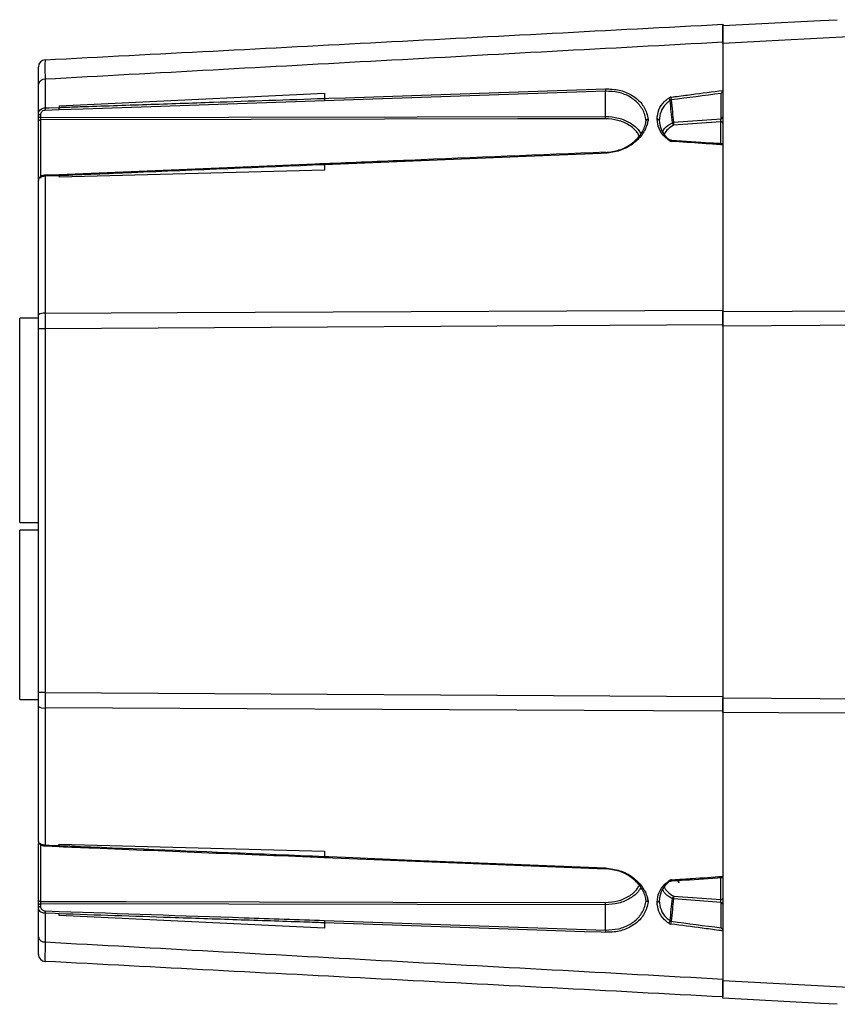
# Model space of a CAD drawing. Header units: millimetres. Extents: x 26 to 182, y 63 to 258.
# Tile 27 of 33: x 77 to 89, y 236 to 250. Entities that reach past the tile are written whole.
import ezdxf

# ---------------------------------------------------------------- set-up
doc = ezdxf.new("R2010")
doc.units = ezdxf.units.MM

msp = doc.modelspace()

# ---------------------------------------------------------------- linework, layer by layer
at = {"color": 7, "linetype": 'Continuous', "lineweight": 25}
for p, q in [((86.996, 250.139), (86.996, 249.446)), ((77.241, 249.605), (77.241, 249.193)), ((77.146, 249.11), (77.146, 249.533)), ((85.306, 249.433), (81.265, 249.295)), ((85.306, 249.071), (85.306, 249.433)), ((86.996, 249.446), (86.996, 249.445)), ((86.996, 249.445), (86.996, 249.426)), ((77.446, 249.225), (81.264, 249.407)), ((81.264, 249.407), (81.264, 249.33)), ((86.97, 249.037), (86.97, 249.402)), ((86.996, 249.422), (86.996, 248.671)), ((77.446, 249.166), (77.446, 249.165)), ((77.146, 249.071), (77.146, 249.11)), ((77.175, 249.095), (77.175, 249.056)), ((77.175, 249.056), (85.306, 249.071)), ((77.175, 249.022), (77.175, 248.182)), ((85.892, 249.008), (85.892, 249.008)), ((86.284, 248.986), (86.97, 249.037)), ((77.146, 248.166), (77.146, 249.003)), ((86.966, 248.995), (86.287, 248.944)), ((86.996, 248.669), (86.996, 248.662)), ((86.996, 248.662), (86.996, 246.284)), ((81.264, 248.298), (77.446, 248.198)), ((81.264, 248.374), (81.264, 248.298)), ((77.146, 246.214), (77.146, 248.157)), ((77.446, 248.231), (77.241, 248.223)), ((77.241, 248.209), (77.241, 246.237)), ((77.146, 246.015), (77.146, 246.214)), ((77.241, 246.237), (77.241, 246.015)), ((86.996, 246.284), (86.996, 246.071)), ((86.996, 246.284), (86.996, 246.265)), ((86.996, 246.052), (86.996, 246.265)), ((77.146, 246.167), (76.876, 246.167)), ((76.876, 243.227), (76.876, 246.167)), ((77.146, 246.015), (77.146, 246.052)), ((86.996, 246.071), (77.241, 246.015)), ((86.996, 246.071), (86.996, 240.722)), ((77.241, 246.015), (77.146, 246.015)), ((77.146, 240.779), (77.146, 246.015)), ((77.241, 246.015), (77.241, 240.779)), ((76.876, 243.227), (77.146, 243.227)), ((77.146, 243.117), (76.876, 243.117)), ((76.876, 240.677), (76.876, 243.117)), ((76.876, 240.677), (77.146, 240.677)), ((77.146, 240.579), (77.146, 240.779)), ((77.241, 240.779), (77.146, 240.779)), ((77.146, 240.741), (77.146, 240.779)), ((77.241, 240.779), (77.241, 240.557)), ((77.241, 240.779), (86.996, 240.722)), ((86.996, 240.722), (86.996, 240.51)), ((86.996, 240.722), (86.996, 240.702)), ((86.996, 240.489), (86.996, 240.702)), ((86.996, 240.702), (86.996, 240.693)), ((77.146, 238.636), (77.146, 240.579)), ((77.241, 240.557), (77.241, 238.585)), ((86.996, 240.51), (86.996, 238.132)), ((77.146, 237.791), (77.146, 238.606)), ((77.175, 238.612), (77.175, 237.771)), ((77.241, 238.571), (77.446, 238.562)), ((77.446, 238.595), (81.264, 238.495)), ((81.264, 238.495), (81.264, 238.419)), ((81.264, 238.405), (85.306, 238.24)), ((81.264, 238.405), (81.264, 238.405)), ((86.996, 238.132), (86.996, 238.124)), ((86.996, 238.117), (86.996, 237.35)), ((86.361, 238.039), (86.352, 238.082)), ((86.97, 237.756), (86.284, 237.807)), ((86.287, 237.849), (86.966, 237.799)), ((77.146, 237.683), (77.146, 237.722)), ((77.146, 237.26), (77.146, 237.683)), ((77.175, 237.737), (77.175, 237.698)), ((85.306, 237.722), (77.175, 237.737)), ((85.306, 237.36), (85.306, 237.722)), ((85.892, 237.785), (85.892, 237.786)), ((86.97, 237.392), (86.97, 237.756)), ((77.241, 237.601), (77.241, 237.188)), ((77.242, 237.635), (77.446, 237.628)), ((77.446, 237.628), (77.446, 237.628)), ((81.264, 237.386), (77.446, 237.569)), ((81.264, 237.463), (81.264, 237.386)), ((81.265, 237.498), (85.306, 237.36)), ((86.996, 237.35), (86.996, 237.348)), ((86.996, 237.348), (86.996, 237.347)), ((86.996, 237.347), (86.996, 237.043)), ((86.996, 237.043), (86.996, 236.635)), ((86.996, 236.635), (88.899, 236.531))]:
    msp.add_line(p, q, dxfattribs=at)
at = {"color": 1, "linetype": 'Continuous', "lineweight": 25}
for p, q in [((86.966, 248.678), (86.966, 248.995)), ((86.966, 237.799), (86.966, 238.116))]:
    msp.add_line(p, q, dxfattribs=at)
at = {"color": 7, "linetype": 'Continuous', "lineweight": 25, "flags": 128}
for points in [[(86.996, 250.377), (88.403, 250.45), (88.643, 250.463)], [(88.899, 250.223), (87.799, 250.163), (86.996, 250.119)], [(81.264, 249.33), (81.324, 249.332), (81.563, 249.34), (82.522, 249.373), (85.305, 249.468)], [(81.265, 249.295), (77.789, 249.177), (77.446, 249.166)], [(77.241, 249.193), (77.301, 249.195), (77.446, 249.2)], [(77.446, 249.165), (77.344, 249.162), (77.242, 249.158)], [(77.146, 249.11), (77.146, 249.107), (77.148, 249.104), (77.151, 249.102), (77.154, 249.1), (77.159, 249.098), (77.164, 249.096), (77.17, 249.095), (77.175, 249.095)], [(77.146, 249.071), (77.146, 249.068), (77.148, 249.066), (77.151, 249.063), (77.154, 249.061), (77.159, 249.059), (77.164, 249.058), (77.17, 249.057), (77.175, 249.056)], [(77.146, 249.003), (77.146, 249.006), (77.148, 249.01), (77.151, 249.013), (77.154, 249.016), (77.159, 249.019), (77.164, 249.02), (77.17, 249.022), (77.175, 249.022)], [(85.306, 249.037), (85.246, 249.037), (85.006, 249.037), (84.047, 249.035), (80.207, 249.028), (77.175, 249.022)], [(86.08, 249.013), (86.08, 249.017), (86.078, 249.02), (86.075, 249.023), (86.071, 249.026), (86.066, 249.028), (86.061, 249.029), (86.055, 249.03), (86.049, 249.03)], [(85.305, 248.541), (85.245, 248.538), (85.006, 248.528), (84.047, 248.489), (81.264, 248.374)], [(77.446, 248.217), (77.386, 248.215), (77.241, 248.209)], [(77.241, 246.237), (79.143, 246.246), (86.996, 246.284)], [(86.996, 246.265), (88.993, 246.274), (89.796, 246.278)], [(89.796, 246.068), (88.396, 246.06), (86.996, 246.052)], [(86.996, 240.702), (88.396, 240.694), (89.796, 240.686)], [(86.996, 240.51), (84.999, 240.519), (77.241, 240.557)], [(89.796, 240.476), (87.799, 240.485), (86.996, 240.489)], [(77.241, 238.585), (77.301, 238.582), (77.446, 238.576)], [(81.264, 238.419), (81.324, 238.417), (81.563, 238.407), (82.522, 238.367), (85.305, 238.253)], [(85.305, 238.253), (85.305, 238.248), (85.305, 238.244), (85.305, 238.242), (85.305, 238.24), (85.306, 238.239), (85.306, 238.239), (85.306, 238.24), (85.306, 238.243)], [(77.146, 237.791), (77.146, 237.787), (77.148, 237.784), (77.151, 237.78), (77.154, 237.777), (77.159, 237.775), (77.164, 237.773), (77.17, 237.772), (77.175, 237.771)], [(77.146, 237.722), (77.146, 237.725), (77.148, 237.728), (77.151, 237.73), (77.154, 237.733), (77.159, 237.734), (77.164, 237.736), (77.17, 237.737), (77.175, 237.737)], [(77.146, 237.683), (77.146, 237.686), (77.148, 237.689), (77.151, 237.692), (77.154, 237.694), (77.159, 237.696), (77.164, 237.697), (77.17, 237.698), (77.175, 237.698)], [(77.175, 237.771), (77.206, 237.771), (77.446, 237.771), (78.406, 237.769), (82.245, 237.762), (85.306, 237.756)], [(86.049, 237.763), (86.055, 237.763), (86.061, 237.764), (86.066, 237.766), (86.071, 237.768), (86.075, 237.771), (86.078, 237.774), (86.08, 237.777), (86.08, 237.78)], [(77.446, 237.594), (77.386, 237.596), (77.241, 237.601)], [(85.305, 237.326), (85.245, 237.328), (85.006, 237.336), (84.047, 237.369), (81.264, 237.463)], [(88.643, 236.291), (88.403, 236.303), (86.996, 236.377)]]:
    msp.add_lwpolyline(points, dxfattribs=at)
at = {"color": 1, "linetype": 'Continuous', "lineweight": 25, "flags": 128}
for points in [[(86.243, 248.731), (86.242, 248.731), (86.24, 248.732), (86.236, 248.731), (86.233, 248.729), (86.229, 248.726), (86.224, 248.723)], [(86.224, 238.071), (86.229, 238.067), (86.233, 238.064), (86.236, 238.062), (86.24, 238.062), (86.242, 238.062), (86.243, 238.063)]]:
    msp.add_lwpolyline(points, dxfattribs=at)
at = {"color": 7, "linetype": 'Continuous', "lineweight": 25}
for centre, radius, start, end in [((77.246, 249.786), 0.1, 93, 180), ((77.232, 249.518), 0.0878, 84.5578, 169.7753), ((85.965, 249.47), 0.66, 180.2231, 183.239), ((81.93, 249.332), 0.667, 180.2183, 183.2037), ((86.176, 249.286), 0.0639, 13.4905, 50.3013), ((85.64, 249.248), 0.617, 5.5366, 9.2953), ((77.903, 249.195), 0.662, 180.222, 183.2287), ((84.037, 249.054), 1.269, 359.2304, 0.7696), ((86.971, 249.063), 0.0255, 267.2947, 349.9749), ((86.288, 248.948), 0.0387, 97.3161, 120.5464), ((86.327, 248.986), 0.0582, 184.8875, 226.4333), ((86.537, 248.984), 0.253, 179.4387, 189.0381), ((86.97, 248.968), 0.0266, 11.2189, 97.3032), ((85.296, 248.551), 0.0106, 358.934, 21.1039), ((77.301, 248.214), 0.0607, 171.608, 185.4178), ((77.219, 246.115), 0.124, 79.9831, 126.3653), ((77.219, 240.678), 0.124, 233.6342, 280.0173), ((86.481, 238.086), 0.129, 185.1335, 201.3609), ((86.327, 237.807), 0.0582, 133.5675, 175.1117), ((86.288, 237.845), 0.0387, 239.4493, 262.6856), ((86.537, 237.81), 0.253, 170.962, 180.5613), ((86.97, 237.825), 0.0266, 262.6949, 348.7829), ((84.037, 237.739), 1.269, 359.2304, 0.7696), ((86.971, 237.731), 0.0255, 10.0249, 92.7045), ((77.903, 237.598), 0.662, 176.7713, 179.778), ((81.923, 237.461), 0.66, 176.7803, 179.7977), ((86.176, 237.508), 0.0639, 309.7001, 346.5081), ((85.64, 237.546), 0.617, 350.7048, 354.4633), ((77.232, 237.276), 0.0878, 190.2251, 275.4418), ((85.965, 237.323), 0.66, 176.7611, 179.7769), ((77.246, 237.008), 0.1, 180, 267)]:
    msp.add_arc(centre, radius, start, end, dxfattribs=at)
at = {"color": 1, "linetype": 'Continuous', "lineweight": 25}
for centre, radius, start, end in [((86.282, 248.712), 0.0255, 149.2878, 181.0166), ((85.369, 248.546), 0.0643, 172.3028, 184.9162), ((81.328, 248.38), 0.0646, 172.2619, 185.0258), ((77.302, 238.579), 0.0615, 174.6574, 188.2692), ((81.33, 238.413), 0.0662, 175.1149, 187.5735), ((86.278, 238.08), 0.0216, 176.0336, 213.662)]:
    msp.add_arc(centre, radius, start, end, dxfattribs=at)
at = {"color": 7, "linetype": 'Continuous', "lineweight": 25}
for centre, major_axis, ratio, start_param, end_param in [((123.731, 247.482), (74.763, 6.531), 0.077925, 2.078026, 2.08905), ((86.966, 249.016), (0.0023, 0.0302), 0.096254, 3.946201, 5.51487), ((86.966, 237.778), (-0.0023, 0.0302), 0.096254, 3.909908, 5.478577), ((123.731, 239.312), (74.763, -6.531), 0.077925, 4.194136, 4.20516)]:
    msp.add_ellipse(centre, major_axis=major_axis, ratio=ratio, start_param=start_param, end_param=end_param, dxfattribs=at)
at = {"color": 1, "linetype": 'Continuous', "lineweight": 25}
for centre, major_axis, start_param, end_param in [((86.545, 248.706), (0.421, -0.01), 2.248483, 2.785429), ((86.545, 238.088), (0.421, 0.01), 3.469567, 4.034703)]:
    msp.add_ellipse(centre, major_axis=major_axis, ratio=0.706891, start_param=start_param, end_param=end_param, dxfattribs=at)
at = {"color": 7, "linetype": 'Continuous', "lineweight": 25}
for points, knots in [([(77.241, 249.885), (78.853, 249.97), (82.105, 250.14), (85.357, 250.311), (86.996, 250.397)], [0, 0, 0, 0, 0.495901, 1, 1, 1, 1]), ([(86.996, 250.397), (86.996, 250.386), (86.996, 250.364), (86.996, 250.238), (86.996, 250.152), (86.996, 250.139)], [0, 0, 0, 0, 0.459194, 0.918392, 1, 1, 1, 1]), ([(86.996, 250.119), (86.996, 250.186), (86.996, 250.32), (86.996, 250.373), (86.996, 250.376), (86.996, 250.377)], [0, 0, 0, 0, 0.458915, 0.917833, 1, 1, 1, 1]), ([(86.996, 250.139), (85.357, 250.05), (82.105, 249.872), (78.853, 249.694), (77.241, 249.605)], [0, 0, 0, 0, 0.5040971, 1, 1, 1, 1]), ([(77.241, 249.885), (77.241, 249.885), (77.24, 249.883), (77.24, 249.84), (77.24, 249.731), (77.24, 249.648), (77.241, 249.605)], [0, 0, 0, 0, 0.060784, 0.499344, 0.745035, 1, 1, 1, 1]), ([(77.146, 249.533), (77.146, 249.604), (77.146, 249.737), (77.146, 249.784), (77.146, 249.785), (77.146, 249.786)], [0, 0, 0, 0, 0.499504, 0.939075, 1, 1, 1, 1]), ([(85.305, 249.468), (85.372, 249.465), (85.506, 249.46), (85.685, 249.387), (85.824, 249.273), (85.899, 249.145), (85.915, 249.057), (85.921, 249.025)], [0, 0, 0, 0, 0.214121, 0.428381, 0.644754, 0.870631, 1, 1, 1, 1]), ([(85.892, 249.008), (85.892, 249.008), (85.889, 249.039), (85.869, 249.122), (85.801, 249.245), (85.668, 249.355), (85.498, 249.425), (85.37, 249.43), (85.306, 249.433)], [0, 0, 0, 0, 0.000082, 0.126678, 0.353551, 0.570571, 0.78534, 1, 1, 1, 1]), ([(86.249, 249.347), (86.269, 249.35), (86.368, 249.363), (86.617, 249.396), (86.846, 249.426), (86.996, 249.446)], [0, 0, 0, 0, 0.079556, 0.397792, 1, 1, 1, 1]), ([(86.97, 249.402), (86.97, 249.402), (86.971, 249.403), (86.976, 249.407), (86.984, 249.417), (86.991, 249.428), (86.995, 249.438), (86.996, 249.443), (86.996, 249.445)], [0, 0, 0, 0, 0.006354, 0.096332, 0.440725, 0.686906, 0.84287, 1, 1, 1, 1]), ([(77.446, 249.201), (77.466, 249.201), (77.566, 249.205), (77.985, 249.219), (78.704, 249.243), (79.877, 249.283), (80.73, 249.312), (81.264, 249.33)], [0, 0, 0, 0, 0.015694, 0.078472, 0.329583, 0.580692, 1, 1, 1, 1]), ([(86.049, 249.03), (86.054, 249.076), (86.065, 249.167), (86.136, 249.27), (86.196, 249.319), (86.217, 249.335)], [0, 0, 0, 0, 0.399112, 0.797945, 1, 1, 1, 1]), ([(86.238, 249.301), (86.219, 249.285), (86.162, 249.239), (86.095, 249.142), (86.085, 249.056), (86.08, 249.013)], [0, 0, 0, 0, 0.202235, 0.601105, 1, 1, 1, 1]), ([(86.249, 249.347), (86.243, 249.346), (86.231, 249.344), (86.222, 249.338), (86.217, 249.335)], [0, 0, 0, 0, 0.500008, 1, 1, 1, 1]), ([(86.238, 249.301), (86.24, 249.302), (86.245, 249.306), (86.251, 249.307), (86.254, 249.307)], [0, 0, 0, 0, 0.500303, 1, 1, 1, 1]), ([(86.269, 248.981), (86.264, 249.032), (86.253, 249.139), (86.243, 249.245), (86.238, 249.301)], [0, 0, 0, 0, 0.479205, 1, 1, 1, 1]), ([(86.254, 249.307), (86.259, 249.251), (86.269, 249.144), (86.279, 249.037), (86.284, 248.986)], [0, 0, 0, 0, 0.521834, 1, 1, 1, 1]), ([(77.146, 249.11), (77.147, 249.12), (77.149, 249.14), (77.168, 249.165), (77.196, 249.184), (77.222, 249.192), (77.237, 249.193), (77.241, 249.193)], [0, 0, 0, 0, 0.234719, 0.471305, 0.702385, 0.922401, 1, 1, 1, 1]), ([(77.242, 249.158), (77.239, 249.158), (77.228, 249.157), (77.21, 249.151), (77.191, 249.137), (77.178, 249.118), (77.176, 249.103), (77.175, 249.095)], [0, 0, 0, 0, 0.0765551, 0.2940696, 0.5242925, 0.762277, 1, 1, 1, 1]), ([(77.446, 249.225), (77.446, 249.22), (77.446, 249.212), (77.446, 249.204), (77.446, 249.201)], [0, 0, 0, 0, 0.560024, 1, 1, 1, 1]), ([(77.446, 249.175), (77.446, 249.178), (77.446, 249.185), (77.446, 249.192), (77.446, 249.197), (77.446, 249.199), (77.446, 249.201)], [0, 0, 0, 0, 0.367905, 0.735447, 0.802205, 1, 1, 1, 1]), ([(77.446, 249.172), (77.446, 249.172), (77.446, 249.169), (77.446, 249.167), (77.446, 249.165)], [0, 0, 0, 0, 0.014476, 1, 1, 1, 1]), ([(77.146, 249.003), (77.146, 249.006), (77.146, 249.015), (77.146, 249.032), (77.146, 249.053), (77.146, 249.065), (77.146, 249.071)], [0, 0, 0, 0, 0.17648, 0.450971, 0.725485, 1, 1, 1, 1]), ([(77.175, 249.056), (77.175, 249.053), (77.175, 249.047), (77.175, 249.037), (77.175, 249.028), (77.175, 249.024), (77.175, 249.022)], [0, 0, 0, 0, 0.274526, 0.54903, 0.823501, 1, 1, 1, 1]), ([(85.921, 249.025), (85.918, 249.008), (85.905, 248.934), (85.843, 248.806), (85.704, 248.667), (85.517, 248.567), (85.376, 248.549), (85.305, 248.541)], [0, 0, 0, 0, 0.071179, 0.302589, 0.534867, 0.767552, 1, 1, 1, 1]), ([(85.306, 248.551), (85.374, 248.559), (85.508, 248.576), (85.686, 248.671), (85.819, 248.803), (85.877, 248.923), (85.889, 248.992), (85.892, 249.008)], [0, 0, 0, 0, 0.233715, 0.467439, 0.70044, 0.932334, 1, 1, 1, 1]), ([(85.921, 249.025), (85.92, 249.025), (85.919, 249.025), (85.914, 249.025), (85.907, 249.023), (85.899, 249.02), (85.894, 249.014), (85.893, 249.01), (85.892, 249.008)], [0, 0, 0, 0, 0.0173804, 0.0879515, 0.3172151, 0.5452733, 0.7726405, 1, 1, 1, 1]), ([(86.224, 248.723), (86.203, 248.739), (86.14, 248.788), (86.067, 248.893), (86.055, 248.984), (86.049, 249.03)], [0, 0, 0, 0, 0.2099, 0.604809, 1, 1, 1, 1]), ([(86.08, 249.013), (86.086, 248.97), (86.097, 248.883), (86.166, 248.784), (86.225, 248.739), (86.245, 248.723)], [0, 0, 0, 0, 0.395037, 0.789975, 1, 1, 1, 1]), ([(86.224, 248.723), (86.229, 248.72), (86.239, 248.714), (86.25, 248.713), (86.256, 248.712)], [0, 0, 0, 0, 0.502712, 1, 1, 1, 1]), ([(86.262, 248.725), (86.26, 248.725), (86.254, 248.726), (86.248, 248.728), (86.244, 248.73), (86.243, 248.731)], [0, 0, 0, 0, 0.2842064, 0.729059, 1, 1, 1, 1]), ([(86.989, 248.676), (86.932, 248.68), (86.689, 248.697), (86.446, 248.713), (86.26, 248.725)], [0, 0, 0, 0, 0.23511, 1, 1, 1, 1]), ([(86.996, 248.662), (86.976, 248.663), (86.877, 248.67), (86.63, 248.687), (86.403, 248.702), (86.256, 248.712)], [0, 0, 0, 0, 0.08047, 0.402356, 1, 1, 1, 1]), ([(86.996, 248.669), (86.996, 248.671), (86.995, 248.674), (86.992, 248.676), (86.99, 248.676), (86.989, 248.676)], [0, 0, 0, 0, 0.389737, 0.776638, 1, 1, 1, 1]), ([(85.306, 248.555), (84.363, 248.516), (83.015, 248.461), (81.668, 248.405), (81.264, 248.389)], [0, 0, 0, 0, 0.699999, 1, 1, 1, 1]), ([(81.264, 248.389), (81.218, 248.387), (79.945, 248.335), (78.672, 248.282), (77.446, 248.232)], [0, 0, 0, 0, 0.036374, 1, 1, 1, 1]), ([(81.264, 248.374), (80.338, 248.336), (79.065, 248.284), (77.793, 248.231), (77.446, 248.217)], [0, 0, 0, 0, 0.7275539, 1, 1, 1, 1]), ([(77.241, 248.223), (77.237, 248.223), (77.22, 248.222), (77.192, 248.215), (77.165, 248.2), (77.149, 248.179), (77.144, 248.161), (77.147, 248.152), (77.147, 248.15)], [0, 0, 0, 0, 0.0830919, 0.328839, 0.5992359, 0.785475, 0.9513443, 1, 1, 1, 1]), ([(77.241, 248.209), (77.229, 248.208), (77.207, 248.206), (77.178, 248.196), (77.157, 248.182), (77.147, 248.169), (77.146, 248.16), (77.146, 248.157)], [0, 0, 0, 0, 0.222068, 0.444146, 0.666189, 0.888217, 1, 1, 1, 1]), ([(77.446, 248.217), (77.446, 248.213), (77.446, 248.207), (77.446, 248.201), (77.446, 248.198)], [0, 0, 0, 0, 0.559993, 1, 1, 1, 1]), ([(77.146, 238.636), (77.146, 238.635), (77.145, 238.626), (77.151, 238.612), (77.165, 238.594), (77.188, 238.581), (77.215, 238.572), (77.234, 238.571), (77.241, 238.571)], [0, 0, 0, 0, 0.028574, 0.2050684, 0.3797551, 0.5918319, 0.8563294, 1, 1, 1, 1]), ([(77.146, 238.636), (77.147, 238.63), (77.149, 238.619), (77.166, 238.604), (77.192, 238.592), (77.218, 238.586), (77.235, 238.585), (77.241, 238.585)], [0, 0, 0, 0, 0.222061, 0.444129, 0.666164, 0.888183, 1, 1, 1, 1]), ([(77.446, 238.577), (77.446, 238.58), (77.446, 238.586), (77.446, 238.593), (77.446, 238.595)], [0, 0, 0, 0, 0.559985, 1, 1, 1, 1]), ([(77.446, 238.577), (78.256, 238.543), (79.528, 238.49), (80.801, 238.438), (81.264, 238.419)], [0, 0, 0, 0, 0.6362386, 1, 1, 1, 1]), ([(77.446, 238.562), (77.608, 238.555), (78.88, 238.502), (80.153, 238.45), (81.264, 238.405)], [0, 0, 0, 0, 0.127051, 1, 1, 1, 1]), ([(85.305, 238.253), (85.376, 238.244), (85.517, 238.226), (85.704, 238.127), (85.843, 237.987), (85.905, 237.859), (85.918, 237.785), (85.921, 237.768)], [0, 0, 0, 0, 0.232448, 0.465133, 0.697412, 0.928822, 1, 1, 1, 1]), ([(85.892, 237.786), (85.889, 237.801), (85.877, 237.87), (85.819, 237.991), (85.686, 238.123), (85.508, 238.217), (85.374, 238.234), (85.306, 238.243)], [0, 0, 0, 0, 0.067666, 0.29956, 0.532561, 0.766285, 1, 1, 1, 1]), ([(86.256, 238.082), (86.276, 238.083), (86.375, 238.09), (86.622, 238.106), (86.848, 238.122), (86.996, 238.132)], [0, 0, 0, 0, 0.080473, 0.402356, 1, 1, 1, 1]), ([(86.26, 238.068), (86.322, 238.072), (86.565, 238.088), (86.808, 238.105), (86.989, 238.117)], [0, 0, 0, 0, 0.2547816, 1, 1, 1, 1]), ([(86.989, 238.118), (86.99, 238.118), (86.992, 238.117), (86.995, 238.119), (86.996, 238.123), (86.996, 238.124)], [0, 0, 0, 0, 0.223549, 0.610352, 1, 1, 1, 1]), ([(86.049, 237.763), (86.055, 237.809), (86.067, 237.901), (86.14, 238.006), (86.203, 238.054), (86.224, 238.071)], [0, 0, 0, 0, 0.395191, 0.7901, 1, 1, 1, 1]), ([(86.245, 238.07), (86.225, 238.055), (86.166, 238.009), (86.097, 237.91), (86.086, 237.824), (86.08, 237.78)], [0, 0, 0, 0, 0.210024, 0.604964, 1, 1, 1, 1]), ([(86.256, 238.082), (86.25, 238.081), (86.239, 238.079), (86.229, 238.074), (86.224, 238.071)], [0, 0, 0, 0, 0.512547, 1, 1, 1, 1]), ([(86.243, 238.062), (86.245, 238.064), (86.249, 238.066), (86.255, 238.068), (86.259, 238.068), (86.26, 238.068)], [0, 0, 0, 0, 0.40659, 0.890679, 1, 1, 1, 1]), ([(86.238, 237.493), (86.243, 237.548), (86.253, 237.655), (86.264, 237.761), (86.269, 237.812)], [0, 0, 0, 0, 0.520811, 1, 1, 1, 1]), ([(86.284, 237.807), (86.279, 237.756), (86.269, 237.649), (86.259, 237.542), (86.254, 237.486)], [0, 0, 0, 0, 0.47815, 1, 1, 1, 1]), ([(77.146, 237.722), (77.146, 237.726), (77.146, 237.736), (77.146, 237.754), (77.146, 237.774), (77.146, 237.785), (77.146, 237.791)], [0, 0, 0, 0, 0.176475, 0.450972, 0.725485, 1, 1, 1, 1]), ([(77.241, 237.601), (77.23, 237.602), (77.209, 237.604), (77.181, 237.618), (77.159, 237.639), (77.148, 237.662), (77.146, 237.677), (77.146, 237.683)], [0, 0, 0, 0, 0.210135, 0.418944, 0.6307, 0.851448, 1, 1, 1, 1]), ([(77.175, 237.771), (77.175, 237.769), (77.175, 237.763), (77.175, 237.753), (77.175, 237.744), (77.175, 237.739), (77.175, 237.737)], [0, 0, 0, 0, 0.274526, 0.54903, 0.8235, 1, 1, 1, 1]), ([(77.175, 237.698), (77.176, 237.694), (77.177, 237.682), (77.185, 237.664), (77.2, 237.649), (77.219, 237.638), (77.234, 237.636), (77.242, 237.635)], [0, 0, 0, 0, 0.150561, 0.373351, 0.585322, 0.792571, 1, 1, 1, 1]), ([(85.921, 237.768), (85.915, 237.736), (85.899, 237.649), (85.824, 237.521), (85.685, 237.407), (85.506, 237.334), (85.372, 237.328), (85.305, 237.326)], [0, 0, 0, 0, 0.129369, 0.355247, 0.571619, 0.78588, 1, 1, 1, 1]), ([(85.306, 237.36), (85.37, 237.363), (85.498, 237.368), (85.668, 237.438), (85.801, 237.548), (85.869, 237.672), (85.889, 237.755), (85.892, 237.785), (85.892, 237.785)], [0, 0, 0, 0, 0.21466, 0.429428, 0.646449, 0.873322, 0.999918, 1, 1, 1, 1]), ([(85.921, 237.768), (85.92, 237.768), (85.919, 237.768), (85.914, 237.769), (85.907, 237.77), (85.899, 237.774), (85.894, 237.779), (85.893, 237.783), (85.892, 237.785)], [0, 0, 0, 0, 0.0173804, 0.0879515, 0.3172151, 0.5452733, 0.7726405, 1, 1, 1, 1]), ([(86.217, 237.458), (86.196, 237.475), (86.136, 237.523), (86.065, 237.626), (86.054, 237.718), (86.049, 237.763)], [0, 0, 0, 0, 0.2020547, 0.6008879, 1, 1, 1, 1]), ([(86.08, 237.78), (86.085, 237.737), (86.095, 237.651), (86.162, 237.554), (86.219, 237.508), (86.238, 237.493)], [0, 0, 0, 0, 0.398895, 0.797765, 1, 1, 1, 1]), ([(77.446, 237.628), (78.332, 237.598), (79.605, 237.554), (80.878, 237.511), (81.265, 237.498)], [0, 0, 0, 0, 0.696178, 1, 1, 1, 1]), ([(77.446, 237.626), (77.446, 237.626), (77.446, 237.627), (77.446, 237.627), (77.446, 237.628)], [0, 0, 0, 0, 0.021514, 1, 1, 1, 1]), ([(81.264, 237.463), (81.244, 237.464), (81.144, 237.468), (80.724, 237.482), (80.005, 237.506), (78.833, 237.546), (77.979, 237.575), (77.446, 237.593)], [0, 0, 0, 0, 0.015694, 0.078472, 0.329582, 0.580693, 1, 1, 1, 1]), ([(77.446, 237.569), (77.446, 237.573), (77.446, 237.581), (77.446, 237.589), (77.446, 237.593)], [0, 0, 0, 0, 0.5600196, 1, 1, 1, 1]), ([(86.217, 237.458), (86.222, 237.455), (86.231, 237.449), (86.243, 237.447), (86.249, 237.446)], [0, 0, 0, 0, 0.500266, 1, 1, 1, 1]), ([(86.254, 237.486), (86.251, 237.487), (86.245, 237.488), (86.24, 237.491), (86.238, 237.493)], [0, 0, 0, 0, 0.499352, 1, 1, 1, 1]), ([(86.996, 237.347), (86.976, 237.35), (86.877, 237.363), (86.628, 237.396), (86.399, 237.426), (86.249, 237.446)], [0, 0, 0, 0, 0.079556, 0.397795, 1, 1, 1, 1]), ([(86.97, 237.392), (86.97, 237.392), (86.971, 237.391), (86.976, 237.386), (86.984, 237.377), (86.991, 237.365), (86.995, 237.356), (86.996, 237.351), (86.996, 237.348)], [0, 0, 0, 0, 0.006354, 0.096336, 0.440733, 0.686907, 0.842864, 1, 1, 1, 1]), ([(77.146, 237.008), (77.146, 237.021), (77.146, 237.045), (77.146, 237.172), (77.146, 237.25), (77.146, 237.26)], [0, 0, 0, 0, 0.499504, 0.939074, 1, 1, 1, 1]), ([(77.241, 237.188), (77.241, 237.178), (77.24, 237.091), (77.24, 236.99), (77.24, 236.919), (77.24, 236.912), (77.241, 236.908)], [0, 0, 0, 0, 0.060784, 0.499343, 0.745035, 1, 1, 1, 1]), ([(77.241, 237.188), (78.853, 237.1), (82.105, 236.921), (85.357, 236.744), (86.996, 236.654)], [0, 0, 0, 0, 0.495903, 1, 1, 1, 1]), ([(86.996, 236.397), (85.357, 236.483), (82.105, 236.653), (78.853, 236.823), (77.241, 236.908)], [0, 0, 0, 0, 0.504099, 1, 1, 1, 1]), ([(86.996, 236.654), (86.996, 236.58), (86.996, 236.432), (86.996, 236.409), (86.996, 236.397)], [0, 0, 0, 0, 0.497589, 1, 1, 1, 1]), ([(86.996, 236.377), (86.996, 236.389), (86.996, 236.408), (86.996, 236.517), (86.996, 236.595), (86.996, 236.635)], [0, 0, 0, 0, 0.4881361, 0.7395332, 1, 1, 1, 1])]:
    msp.add_open_spline(points, degree=3, knots=knots, dxfattribs=at)
at = {"color": 1, "linetype": 'Continuous', "lineweight": 25}
for points, knots in [([(85.306, 249.071), (85.37, 249.067), (85.498, 249.057), (85.665, 248.981), (85.775, 248.898), (85.807, 248.835), (85.815, 248.819)], [0, 0, 0, 0, 0.298191, 0.595826, 0.898599, 1, 1, 1, 1]), ([(85.793, 248.79), (85.784, 248.807), (85.752, 248.869), (85.647, 248.951), (85.489, 249.024), (85.367, 249.033), (85.306, 249.037)], [0, 0, 0, 0, 0.109671, 0.409859, 0.704692, 1, 1, 1, 1]), ([(86.132, 248.85), (86.136, 248.859), (86.153, 248.902), (86.207, 248.945), (86.257, 248.974), (86.269, 248.981)], [0, 0, 0, 0, 0.159195, 0.803369, 1, 1, 1, 1]), ([(85.306, 237.756), (85.367, 237.761), (85.489, 237.769), (85.647, 237.843), (85.752, 237.924), (85.784, 237.986), (85.793, 238.003)], [0, 0, 0, 0, 0.295308, 0.590142, 0.890329, 1, 1, 1, 1]), ([(85.815, 237.974), (85.807, 237.958), (85.775, 237.895), (85.665, 237.812), (85.498, 237.736), (85.37, 237.727), (85.306, 237.722)], [0, 0, 0, 0, 0.101401, 0.404175, 0.701809, 1, 1, 1, 1]), ([(86.269, 237.812), (86.254, 237.821), (86.2, 237.853), (86.148, 237.897), (86.133, 237.937), (86.131, 237.942)], [0, 0, 0, 0, 0.257152, 0.905165, 1, 1, 1, 1])]:
    msp.add_open_spline(points, degree=3, knots=knots, dxfattribs=at)

doc.saveas('drawing.dxf')
